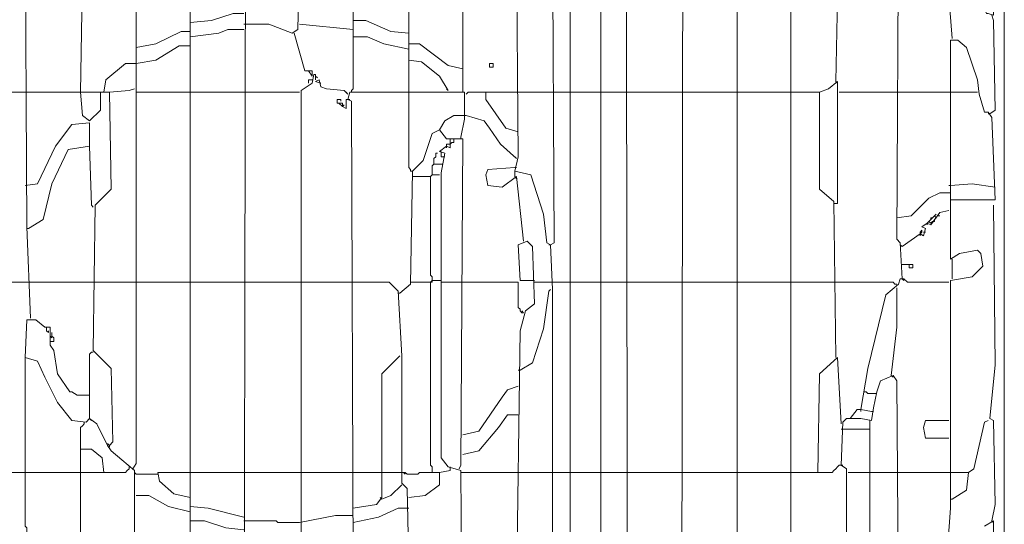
# Model space of a CAD drawing. Header units: millimetres. Extents: x 6435372 to 7248404, y 1559872 to 1886246.
# Tile 82 of 207: x 6812543 to 6813131, y 1853232 to 1853534. Entities that reach past the tile are written whole.
import ezdxf

# ---------------------------------------------------------------- set-up
doc = ezdxf.new("R2010")
doc.units = ezdxf.units.MM
doc.layers.add('matrice DPS', color=122, linetype='Continuous')
doc.layers.add('V-objekty', color=130, linetype='Continuous', lineweight=50)

# ---------------------------------------------------------------- blocks, each defined once
blk = doc.blocks.new('DWG-RYYQ14-20T_top')
at = {"layer": 'V-objekty', "color": 2, "lineweight": 13}
for points in [[(4.797645, 5.808351, 0), (4.802998, 5.816916, 0), (4.804069, 5.832976, 0), (4.804069, 6.029979, 0), (4.802998, 6.056745, 0), (4.800857, 6.057816, 0), (4.798715, 6.074946, 0), (4.791221, 6.098501, 0), (4.781585, 6.100642, 0), (4.783726, 6.109208, 0), (4.782655, 6.234475, 0)], [(4.815846, 5.605996, 0), (4.814775, 5.659529, 0), (4.812634, 5.663812, 0), (4.814775, 5.665953, 0), (4.814775, 6.394004, 0), (4.816916, 6.398287, 0), (4.814775, 6.399358, 0), (4.816916, 6.465739, 0)], [(4.849036, 5.692719, 0), (4.847966, 6.4197, 0), (4.832976, 6.420771, 0), (4.828694, 6.427195, 0), (4.82334, 6.430407, 0), (4.814775, 6.431478, 0)], [(5.073876, 5.703426, 0), (5.073876, 6.364026, 0), (5.068522, 6.364026, 0), (5.067452, 6.383298, 0), (5.06531, 6.395075, 0), (5.057816, 6.40364, 0), (5.010707, 6.405782, 0), (5.010707, 6.432548, 0), (5.019272, 6.43576, 0), (5.025696, 6.432548, 0), (5.025696, 6.404711, 0)], [(4.881156, 5.692719, 0), (4.882227, 6.395075, 0), (4.88651, 6.397216, 0), (4.899358, 6.385439, 0), (4.900428, 6.385439, 0), (4.90364, 6.377944, 0), (4.904711, 6.377944, 0), (4.914347, 6.375803, 0), (4.936831, 6.35439, 0), (4.940043, 6.35439, 0), (4.946467, 6.352248, 0), (4.947537, 6.33833, 0), (4.958244, 6.332976, 0), (4.964668, 6.32334, 0), (4.962527, 6.321199, 0), (4.963597, 6.261242, 0), (4.881156, 6.261242, 0)], [(4.832976, 5.755889, 0), (4.832976, 6.375803, 0), (4.849036, 6.375803, 0)], [(4.973233, 6.154176, 0), (4.976445, 6.313704, 0), (4.979657, 6.316916, 0), (4.979657, 6.375803, 0), (5.004283, 6.376874, 0), (5.008565, 6.376874, 0), (5.013919, 6.37152, 0), (5.012848, 6.364026, 0), (5.009636, 6.360814, 0), (5.009636, 6.277302, 0), (4.998929, 6.277302, 0), (4.992505, 6.291221, 0), (4.985011, 6.297645, 0), (4.975375, 6.299786, 0)], [(5.012848, 6.036403, 0), (5.011777, 6.057816, 0), (5.009636, 6.059957, 0), (5.010707, 6.250535, 0), (5.014989, 6.250535, 0), (5.020343, 6.246253, 0), (5.033191, 6.222698, 0), (5.034261, 6.222698, 0), (5.039615, 6.220557, 0), (5.041756, 6.230193, 0), (5.042827, 6.230193, 0), (5.050321, 6.224839, 0), (5.063169, 6.194861, 0), (5.06424, 6.194861, 0), (5.067452, 6.19379, 0), (5.067452, 6.269807, 0), (5.06531, 6.281585, 0), (5.068522, 6.284797, 0), (5.068522, 6.364026, 0)], [(4.914347, 5.692719, 0), (4.914347, 6.261242, 0)], [(4.946467, 5.783726, 0), (4.948608, 5.793362, 0), (4.946467, 5.795503, 0), (4.946467, 6.261242, 0)], [(4.492505, 6.012848, 0), (4.490364, 6.067452, 0), (4.489293, 6.255889, 0)], [(4.802998, 6.056745, 0), (4.805139, 6.057816, 0), (4.804069, 6.248394, 0), (4.804069, 6.254818, 0), (4.807281, 6.25803, 0), (4.812634, 6.25803, 0), (4.813704, 6.256959, 0), (4.813704, 6.25803, 0)], [(4.619914, 5.689507, 0), (4.620985, 6.240899, 0), (4.624197, 6.243041, 0), (4.625268, 6.236617, 0), (4.62848, 6.236617, 0), (4.634904, 6.233405, 0), (4.64561, 6.230193, 0), (4.653105, 6.230193, 0), (4.652034, 6.185225, 0), (4.648822, 6.183084, 0), (4.634904, 6.188437, 0), (4.619914, 6.188437, 0)], [(4.522484, 6.147752, 0), (4.523555, 6.219486, 0), (4.528908, 6.224839, 0)], [(4.684154, 6.147752, 0), (4.684154, 6.148822, 0), (4.685225, 6.149893, 0), (4.685225, 6.229122, 0)], [(4.718415, 6.147752, 0), (4.718415, 6.219486, 0)], [(5.042827, 6.179872, 0), (5.039615, 6.220557, 0)], [(4.553533, 5.922912, 0), (4.555675, 5.926124, 0), (4.555675, 6.216274, 0)], [(4.587794, 5.689507, 0), (4.587794, 5.74197, 0), (4.588865, 5.743041, 0), (4.588865, 5.753747, 0), (4.587794, 5.754818, 0), (4.587794, 6.216274, 0)], [(4.750535, 6.148822, 0), (4.750535, 6.217345, 0)], [(4.587794, 6.189507, 0), (4.600642, 6.190578, 0), (4.61349, 6.194861, 0), (4.619914, 6.194861, 0)], [(4.718415, 6.183084, 0), (4.707709, 6.184154, 0), (4.692719, 6.190578, 0), (4.685225, 6.190578, 0)], [(5.06531, 6.134904, 0), (5.068522, 6.137045, 0), (5.067452, 6.190578, 0), (5.066381, 6.19379, 0)], [(4.555675, 6.174518, 0), (4.567452, 6.17666, 0), (4.582441, 6.184154, 0), (4.587794, 6.184154, 0)], [(4.587794, 6.180942, 0), (4.604925, 6.183084, 0), (4.610278, 6.185225, 0), (4.619914, 6.185225, 0)], [(4.685225, 6.185225, 0), (4.653105, 6.188437, 0)], [(4.658458, 6.1606, 0), (4.656317, 6.1606, 0), (4.649893, 6.183084, 0)], [(4.718415, 6.173448, 0), (4.703426, 6.17666, 0), (4.69379, 6.180942, 0), (4.685225, 6.180942, 0)], [(5.068522, 5.703426, 0), (5.067452, 5.891863, 0), (5.062099, 5.888651, 0)], [(5.039615, 5.869379, 0), (5.041756, 5.899358, 0), (5.041756, 5.905782, 0), (5.041756, 6.035332, 0), (5.054604, 6.037473, 0), (5.061028, 6.043897, 0), (5.059957, 6.051392, 0), (5.057816, 6.053533, 0), (5.047109, 6.051392, 0), (5.041756, 6.04818, 0), (5.041756, 6.178801, 0), (5.046039, 6.178801, 0), (5.051392, 6.174518, 0), (5.057816, 6.155246, 0), (5.058887, 6.146681, 0), (5.062099, 6.135974, 0), (5.06424, 6.135974, 0), (5.066381, 6.132762, 0), (5.068522, 6.083512, 0), (5.041756, 6.083512, 0)], [(4.555675, 6.164882, 0), (4.567452, 6.167024, 0), (4.58137, 6.175589, 0), (4.587794, 6.175589, 0)], [(4.750535, 6.16167, 0), (4.74197, 6.163812, 0), (4.724839, 6.17666, 0), (4.718415, 6.17666, 0)], [(4.74197, 6.148822, 0), (4.736617, 6.157388, 0), (4.72591, 6.165953, 0), (4.718415, 6.167024, 0)], [(4.536403, 6.147752, 0), (4.537473, 6.155246, 0), (4.549251, 6.164882, 0), (4.555675, 6.164882, 0)], [(4.6606, 6.157388, 0), (4.658458, 6.1606, 0), (4.6606, 6.1606, 0), (4.6606, 6.159529, 0), (4.6606, 6.157388, 0)], [(4.766595, 6.162741, 0), (4.766595, 6.164882, 0), (4.768737, 6.164882, 0), (4.768737, 6.162741, 0), (4.766595, 6.162741, 0)], [(4.655246, 5.824411, 0), (4.658458, 5.826552, 0), (4.663812, 5.826552, 0), (4.665953, 5.819058, 0), (4.656317, 5.810493, 0), (4.654176, 5.825482, 0), (4.654176, 6.148822, 0), (4.6606, 6.153105, 0), (4.66167, 6.158458, 0), (4.662741, 6.158458, 0), (4.662741, 6.155246, 0), (4.662741, 6.157388, 0), (4.663812, 6.156317, 0)], [(4.658458, 6.153105, 0), (4.658458, 6.155246, 0), (4.6606, 6.155246, 0)], [(4.682013, 6.146681, 0), (4.679872, 6.148822, 0), (4.669165, 6.149893, 0), (4.665953, 6.150964, 0), (4.664882, 6.155246, 0), (4.662741, 6.154176, 0), (4.665953, 6.153105, 0)], [(4.539615, 5.936831, 0), (4.541756, 5.938972, 0), (4.540685, 5.982869, 0), (4.529979, 5.993576, 0), (4.531049, 6.0803, 0), (4.540685, 6.089936, 0), (4.539615, 6.147752, 0), (4.551392, 6.148822, 0), (4.554604, 6.149893, 0)], [(4.74197, 6.148822, 0), (4.740899, 6.149893, 0)], [(4.750535, 6.148822, 0), (4.750535, 6.147752, 0)], [(4.973233, 5.989293, 0), (4.972163, 6.082441, 0), (4.963597, 6.089936, 0), (4.963597, 6.147752, 0), (4.968951, 6.149893, 0), (4.974304, 6.154176, 0), (4.974304, 6.08137, 0), (4.973233, 6.08137, 0)], [(4.973233, 6.154176, 0), (4.974304, 6.153105, 0)], [(4.475375, 6.147752, 0), (4.489293, 6.147752, 0)], [(4.489293, 6.147752, 0), (4.539615, 6.147752, 0)], [(4.522484, 6.147752, 0), (4.523555, 6.133833, 0), (4.527837, 6.130621, 0), (4.534261, 6.137045, 0), (4.534261, 6.147752, 0)], [(4.555675, 6.147752, 0), (4.587794, 6.147752, 0)], [(4.587794, 6.147752, 0), (4.619914, 6.147752, 0)], [(4.619914, 6.147752, 0), (4.653105, 6.147752, 0)], [(4.67666, 6.141328, 0), (4.675589, 6.141328, 0), (4.675589, 6.143469, 0), (4.67773, 6.143469, 0), (4.67773, 6.142398, 0)], [(4.678801, 6.139186, 0), (4.680942, 6.138116, 0), (4.680942, 6.143469, 0), (4.682013, 6.143469, 0)], [(4.682013, 6.146681, 0), (4.680942, 6.147752, 0)], [(4.720557, 5.809422, 0), (4.718415, 5.816916, 0), (4.719486, 5.861884, 0), (4.719486, 5.865096, 0), (4.685225, 5.866167, 0), (4.684154, 6.142398, 0), (4.682013, 6.143469, 0), (4.683084, 6.147752, 0), (4.751606, 6.147752, 0), (4.751606, 6.131692, 0), (4.749465, 6.120985, 0)], [(4.682013, 6.143469, 0), (4.683084, 6.143469, 0)], [(4.720557, 6.100642, 0), (4.719486, 6.100642, 0), (4.719486, 6.101713, 0), (4.718415, 6.102784, 0), (4.718415, 6.147752, 0)], [(4.752677, 6.146681, 0), (4.753747, 6.147752, 0), (4.764454, 6.147752, 0)], [(4.783726, 6.124197, 0), (4.776231, 6.126338, 0), (4.764454, 6.143469, 0), (4.764454, 6.147752, 0), (4.783726, 6.147752, 0)], [(4.783726, 6.147752, 0), (4.805139, 6.147752, 0)], [(4.805139, 6.147752, 0), (4.814775, 6.147752, 0)], [(4.814775, 6.147752, 0), (4.832976, 6.147752, 0)], [(4.832976, 6.147752, 0), (4.849036, 6.147752, 0)], [(4.849036, 6.147752, 0), (4.881156, 6.147752, 0)], [(4.881156, 6.147752, 0), (4.914347, 6.147752, 0)], [(4.914347, 6.147752, 0), (4.946467, 6.147752, 0)], [(4.946467, 6.147752, 0), (4.963597, 6.147752, 0)], [(4.975375, 6.147752, 0), (5.009636, 6.147752, 0)], [(5.009636, 6.147752, 0), (5.040685, 6.147752, 0)], [(5.040685, 6.147752, 0), (5.057816, 6.147752, 0)], [(4.678801, 6.139186, 0), (4.67666, 6.141328, 0), (4.678801, 6.141328, 0), (4.678801, 6.139186, 0), (4.679872, 6.140257, 0)], [(4.736617, 6.125268, 0), (4.739829, 6.130621, 0), (4.745182, 6.133833, 0), (4.752677, 6.133833, 0)], [(4.782655, 6.108137, 0), (4.773019, 6.116702, 0), (4.766595, 6.126338, 0), (4.763383, 6.130621, 0), (4.752677, 6.133833, 0)], [(5.06531, 6.134904, 0), (5.06424, 6.134904, 0)], [(4.489293, 6.092077, 0), (4.496788, 6.093148, 0), (4.507495, 6.115632, 0), (4.517131, 6.12848, 0), (4.527837, 6.12955, 0), (4.527837, 6.115632, 0)], [(4.713062, 6.027837, 0), (4.719486, 6.033191, 0), (4.720557, 6.100642, 0), (4.726981, 6.107066, 0), (4.732334, 6.123126, 0), (4.736617, 6.125268, 0), (4.740899, 6.119914, 0), (4.743041, 6.119914, 0)], [(4.750535, 5.756959, 0), (4.749465, 5.921842, 0), (4.74197, 5.923983, 0), (4.737687, 5.929336, 0), (4.737687, 6.099572, 0), (4.739829, 6.111349, 0), (4.736617, 6.11242, 0), (4.740899, 6.115632, 0), (4.743041, 6.114561, 0), (4.743041, 6.119914, 0), (4.750535, 6.119914, 0), (4.749465, 5.925054, 0), (4.748394, 5.922912, 0)], [(4.743041, 6.116702, 0), (4.744111, 6.117773, 0), (4.745182, 6.117773, 0), (4.745182, 6.119914, 0)], [(4.749465, 6.120985, 0), (4.749465, 6.119914, 0)], [(4.491435, 6.066381, 0), (4.5, 6.071734, 0), (4.505353, 6.093148, 0), (4.514989, 6.11349, 0), (4.527837, 6.115632, 0), (4.528908, 6.0803, 0), (4.529979, 6.079229, 0)], [(4.740899, 6.115632, 0), (4.740899, 6.116702, 0), (4.743041, 6.116702, 0)], [(4.740899, 6.115632, 0), (4.740899, 6.114561, 0)], [(4.733405, 6.104925, 0), (4.733405, 6.108137, 0), (4.734475, 6.109208, 0), (4.734475, 6.111349, 0), (4.735546, 6.111349, 0)], [(4.737687, 6.111349, 0), (4.737687, 6.11242, 0)], [(4.739829, 6.109208, 0), (4.737687, 6.109208, 0), (4.737687, 6.111349, 0)], [(4.782655, 6.108137, 0), (4.781585, 6.109208, 0)], [(4.732334, 6.098501, 0), (4.732334, 6.103854, 0), (4.733405, 6.104925, 0), (4.738758, 6.104925, 0)], [(4.786938, 6.058887, 0), (4.782655, 6.09743, 0), (4.77409, 6.091006, 0), (4.765525, 6.092077, 0), (4.764454, 6.098501, 0), (4.765525, 6.101713, 0), (4.781585, 6.102784, 0)], [(4.781585, 6.102784, 0), (4.782655, 6.102784, 0)], [(4.720557, 6.09743, 0), (4.731263, 6.09743, 0)], [(4.732334, 6.035332, 0), (4.732334, 6.037473, 0), (4.731263, 6.038544, 0), (4.731263, 6.09743, 0), (4.732334, 6.098501, 0), (4.736617, 6.098501, 0)], [(4.781585, 6.09743, 0), (4.781585, 6.100642, 0)], [(4.781585, 6.09743, 0), (4.782655, 6.09636, 0)], [(5.041756, 6.092077, 0), (5.040685, 6.092077, 0)], [(5.068522, 6.091006, 0), (5.054604, 6.093148, 0), (5.041756, 6.092077, 0)], [(5.009636, 6.072805, 0), (5.018201, 6.073876, 0), (5.028908, 6.084582, 0), (5.035332, 6.087794, 0), (5.041756, 6.087794, 0)], [(4.973233, 6.08137, 0), (4.972163, 6.08137, 0)], [(5.066381, 5.891863, 0), (5.068522, 5.901499, 0), (5.067452, 5.95182, 0), (5.06531, 5.952891, 0), (5.068522, 5.985011, 0), (5.067452, 6.0803, 0)], [(5.012848, 6.055675, 0), (5.023555, 6.063169, 0), (5.025696, 6.062099, 0), (5.026767, 6.066381, 0), (5.024625, 6.067452, 0), (5.027837, 6.069593, 0), (5.029979, 6.068522, 0), (5.035332, 6.076017, 0), (5.040685, 6.077088, 0)], [(5.027837, 6.069593, 0), (5.033191, 6.074946, 0)], [(5.029979, 6.071734, 0), (5.029979, 6.072805, 0), (5.031049, 6.072805, 0)], [(5.03212, 6.071734, 0), (5.033191, 6.072805, 0), (5.03212, 6.073876, 0), (5.033191, 6.074946, 0)], [(5.034261, 6.073876, 0), (5.035332, 6.073876, 0)], [(4.491435, 6.066381, 0), (4.490364, 6.066381, 0)], [(5.027837, 6.069593, 0), (5.028908, 6.070664, 0), (5.029979, 6.069593, 0), (5.031049, 6.070664, 0)], [(5.027837, 6.069593, 0), (5.027837, 6.068522, 0)], [(5.031049, 6.070664, 0), (5.03212, 6.070664, 0), (5.03212, 6.071734, 0)], [(5.023555, 6.063169, 0), (5.023555, 6.06424, 0), (5.024625, 6.06531, 0), (5.024625, 6.06424, 0), (5.023555, 6.063169, 0)], [(5.023555, 6.063169, 0), (5.023555, 6.062099, 0)], [(5.025696, 6.06424, 0), (5.026767, 6.06424, 0)], [(4.783726, 5.826552, 0), (4.781585, 5.829764, 0), (4.782655, 5.847966, 0), (4.784797, 6.005353, 0), (4.788009, 6.017131, 0), (4.793362, 6.021413, 0), (4.792291, 6.055675, 0), (4.789079, 6.058887, 0), (4.783726, 6.056745, 0), (4.784797, 6.035332, 0), (4.793362, 6.035332, 0)], [(4.802998, 6.056745, 0), (4.801927, 6.056745, 0)], [(5.012848, 6.055675, 0), (5.011777, 6.056745, 0)], [(5.012848, 6.044968, 0), (5.019272, 6.044968, 0), (5.019272, 6.042827, 0), (5.017131, 6.042827, 0), (5.017131, 6.044968, 0)], [(5.042827, 6.036403, 0), (5.042827, 6.04818, 0)], [(4.475375, 6.034261, 0), (4.491435, 6.034261, 0)], [(4.491435, 6.034261, 0), (4.529979, 6.034261, 0)], [(4.529979, 6.034261, 0), (4.555675, 6.034261, 0)], [(4.555675, 6.034261, 0), (4.587794, 6.034261, 0)], [(4.587794, 6.034261, 0), (4.619914, 6.034261, 0)], [(4.619914, 6.034261, 0), (4.653105, 6.034261, 0)], [(4.653105, 6.034261, 0), (4.685225, 6.034261, 0)], [(4.718415, 5.865096, 0), (4.717345, 5.911135, 0), (4.714133, 5.914347, 0), (4.714133, 5.990364, 0), (4.711991, 6.028908, 0), (4.706638, 6.034261, 0), (4.685225, 6.034261, 0)], [(4.719486, 6.034261, 0), (4.731263, 6.034261, 0)], [(4.732334, 5.920771, 0), (4.732334, 5.923983, 0), (4.731263, 5.925054, 0), (4.731263, 6.034261, 0), (4.732334, 6.035332, 0), (4.737687, 6.035332, 0)], [(4.731263, 6.034261, 0), (4.732334, 6.034261, 0), (4.732334, 6.035332, 0)], [(4.737687, 6.034261, 0), (4.750535, 6.034261, 0)], [(4.786938, 6.01606, 0), (4.785867, 6.01606, 0), (4.784797, 6.017131, 0), (4.784797, 6.018201, 0), (4.783726, 6.019272, 0), (4.783726, 6.034261, 0), (4.750535, 6.034261, 0)], [(4.793362, 6.034261, 0), (4.802998, 6.034261, 0)], [(4.802998, 6.034261, 0), (4.814775, 6.034261, 0)], [(4.814775, 6.034261, 0), (4.832976, 6.034261, 0)], [(4.832976, 6.034261, 0), (4.849036, 6.034261, 0)], [(4.849036, 6.034261, 0), (4.881156, 6.034261, 0)], [(4.881156, 6.034261, 0), (4.914347, 6.034261, 0)], [(4.914347, 6.034261, 0), (4.946467, 6.034261, 0)], [(4.946467, 6.034261, 0), (4.973233, 6.034261, 0)], [(4.973233, 6.034261, 0), (5.007495, 6.034261, 0), (5.008565, 6.033191, 0), (5.009636, 6.033191, 0)], [(4.988223, 5.958244, 0), (4.992505, 5.982869, 0), (5.003212, 6.026767, 0), (5.010707, 6.033191, 0), (5.011777, 6.036403, 0), (5.013919, 6.036403, 0), (5.01606, 6.034261, 0), (5.040685, 6.034261, 0)], [(5.006424, 5.978587, 0), (5.009636, 6.007495, 0), (5.009636, 6.031049, 0)], [(5.012848, 6.036403, 0), (5.013919, 6.035332, 0)], [(4.713062, 6.027837, 0), (4.711991, 6.027837, 0)], [(4.784797, 5.981799, 0), (4.792291, 5.986081, 0), (4.798715, 6.006424, 0), (4.801927, 6.028908, 0), (4.802998, 6.029979, 0)], [(4.786938, 6.01606, 0), (4.785867, 6.017131, 0)], [(4.554604, 5.747323, 0), (4.554604, 5.921842, 0), (4.547109, 5.928266, 0), (4.540685, 5.933619, 0), (4.538544, 5.936831, 0), (4.53212, 5.949679, 0), (4.527837, 5.952891, 0), (4.525696, 5.950749, 0), (4.517131, 5.95182, 0), (4.508565, 5.962527, 0), (4.501071, 5.977516, 0), (4.496788, 5.987152, 0), (4.489293, 5.989293, 0), (4.490364, 6.011777, 0), (4.495717, 6.011777, 0), (4.501071, 6.007495, 0), (4.504283, 6.007495, 0), (4.504283, 5.996788, 0), (4.506424, 5.993576, 0), (4.508565, 5.979657, 0), (4.51606, 5.968951, 0), (4.517131, 5.968951, 0), (4.520343, 5.966809, 0), (4.527837, 5.966809, 0), (4.527837, 5.952891, 0)], [(4.502141, 6.007495, 0), (4.502141, 6.005353, 0), (4.503212, 6.004283, 0), (4.503212, 6.005353, 0)], [(4.504283, 5.998929, 0), (4.506424, 5.998929, 0), (4.506424, 6.001071, 0), (4.505353, 6.002141, 0), (4.505353, 6.004283, 0)], [(4.505353, 6.001071, 0), (4.504283, 6.002141, 0)], [(4.527837, 5.966809, 0), (4.527837, 5.991435, 0), (4.528908, 5.992505, 0), (4.529979, 5.992505, 0)], [(4.685225, 5.899358, 0), (4.699143, 5.901499, 0), (4.702355, 5.905782, 0), (4.702355, 5.979657, 0), (4.713062, 5.990364, 0)], [(4.490364, 5.829764, 0), (4.489293, 5.830835, 0), (4.489293, 5.875803, 0), (4.490364, 5.876874, 0), (4.490364, 5.88758, 0), (4.489293, 5.888651, 0), (4.489293, 5.989293, 0)], [(4.962527, 5.920771, 0), (4.963597, 5.979657, 0), (4.974304, 5.989293, 0), (4.976445, 5.949679, 0)], [(4.784797, 5.981799, 0), (4.783726, 5.981799, 0)], [(4.979657, 5.80621, 0), (4.979657, 5.922912, 0), (4.976445, 5.925054, 0), (4.977516, 5.950749, 0), (4.979657, 5.952891, 0), (4.988223, 5.952891, 0), (4.994647, 5.95182, 0), (4.995717, 5.959315, 0), (4.997859, 5.968951, 0), (5, 5.975375, 0), (5.007495, 5.978587, 0), (5.009636, 5.975375, 0), (5.010707, 5.836188, 0)], [(5.006424, 5.978587, 0), (5.007495, 5.977516, 0)], [(4.750535, 5.943255, 0), (4.760171, 5.945396, 0), (4.77409, 5.965739, 0), (4.777302, 5.970021, 0), (4.783726, 5.972163, 0)], [(4.996788, 5.96788, 0), (4.992505, 5.96788, 0), (4.991435, 5.968951, 0), (4.990364, 5.968951, 0)], [(4.996788, 5.96788, 0), (4.997859, 5.96788, 0)], [(4.750535, 5.931478, 0), (4.760171, 5.933619, 0), (4.771949, 5.947537, 0), (4.777302, 5.955032, 0), (4.783726, 5.955032, 0)], [(4.981799, 5.952891, 0), (4.986081, 5.958244, 0), (4.988223, 5.958244, 0), (4.994647, 5.957173, 0)], [(4.988223, 5.958244, 0), (4.988223, 5.957173, 0)], [(4.994647, 5.957173, 0), (4.995717, 5.957173, 0)], [(4.522484, 5.864026, 0), (4.522484, 5.947537, 0), (4.523555, 5.948608, 0), (4.524625, 5.949679, 0), (4.524625, 5.950749, 0)], [(4.527837, 5.952891, 0), (4.528908, 5.95182, 0)], [(4.992505, 5.805139, 0), (4.992505, 5.812634, 0), (4.993576, 5.813704, 0), (4.993576, 5.95182, 0)], [(5.040685, 5.941113, 0), (5.026767, 5.941113, 0), (5.025696, 5.947537, 0), (5.026767, 5.95182, 0), (5.040685, 5.95182, 0)], [(5.042827, 5.904711, 0), (5.051392, 5.910064, 0), (5.052463, 5.920771, 0), (5.055675, 5.922912, 0), (5.062099, 5.950749, 0), (5.06424, 5.95182, 0)], [(4.976445, 5.946467, 0), (4.993576, 5.946467, 0)], [(4.539615, 5.936831, 0), (4.538544, 5.937901, 0)], [(4.539615, 5.936831, 0), (4.539615, 5.93576, 0)], [(4.536403, 5.920771, 0), (4.535332, 5.929336, 0), (4.528908, 5.93469, 0), (4.522484, 5.93469, 0)], [(4.946467, 5.920771, 0), (4.971092, 5.920771, 0), (4.972163, 5.921842, 0), (4.973233, 5.922912, 0), (4.974304, 5.923983, 0), (4.975375, 5.925054, 0), (4.976445, 5.925054, 0)], [(4.976445, 5.925054, 0), (4.977516, 5.925054, 0)], [(4.475375, 5.920771, 0), (4.489293, 5.920771, 0)], [(4.489293, 5.920771, 0), (4.522484, 5.920771, 0)], [(4.522484, 5.920771, 0), (4.549251, 5.920771, 0), (4.550321, 5.921842, 0), (4.551392, 5.922912, 0)], [(4.551392, 5.922912, 0), (4.551392, 5.923983, 0)], [(4.555675, 5.9197, 0), (4.554604, 5.920771, 0)], [(4.555675, 5.9197, 0), (4.568522, 5.9197, 0)], [(4.587794, 5.905782, 0), (4.578158, 5.907923, 0), (4.569593, 5.915418, 0), (4.568522, 5.920771, 0), (4.587794, 5.920771, 0)], [(4.587794, 5.920771, 0), (4.619914, 5.920771, 0)], [(4.619914, 5.920771, 0), (4.653105, 5.920771, 0)], [(4.653105, 5.920771, 0), (4.685225, 5.920771, 0)], [(4.685225, 5.920771, 0), (4.701285, 5.920771, 0)], [(4.701285, 5.920771, 0), (4.714133, 5.920771, 0)], [(4.714133, 5.920771, 0), (4.716274, 5.920771, 0), (4.717345, 5.9197, 0), (4.723769, 5.9197, 0), (4.724839, 5.920771, 0), (4.736617, 5.920771, 0)], [(4.715203, 5.920771, 0), (4.716274, 5.9197, 0)], [(4.718415, 5.905782, 0), (4.728051, 5.906852, 0), (4.736617, 5.913276, 0), (4.736617, 5.920771, 0), (4.743041, 5.921842, 0), (4.743041, 5.922912, 0)], [(4.743041, 5.922912, 0), (4.743041, 5.923983, 0)], [(4.750535, 5.920771, 0), (4.749465, 5.920771, 0)], [(4.750535, 5.920771, 0), (4.783726, 5.920771, 0)], [(4.783726, 5.920771, 0), (4.805139, 5.920771, 0)], [(4.805139, 5.920771, 0), (4.814775, 5.920771, 0)], [(4.814775, 5.920771, 0), (4.832976, 5.920771, 0)], [(4.832976, 5.920771, 0), (4.849036, 5.920771, 0)], [(4.849036, 5.920771, 0), (4.881156, 5.920771, 0)], [(4.881156, 5.920771, 0), (4.914347, 5.920771, 0)], [(4.914347, 5.920771, 0), (4.946467, 5.920771, 0)], [(4.980728, 5.920771, 0), (4.993576, 5.920771, 0)], [(4.993576, 5.920771, 0), (5.009636, 5.920771, 0)], [(5.009636, 5.920771, 0), (5.040685, 5.920771, 0)], [(5.040685, 5.920771, 0), (5.052463, 5.920771, 0)], [(4.702355, 5.904711, 0), (4.707709, 5.906852, 0), (4.714133, 5.913276, 0)], [(4.587794, 5.897216, 0), (4.574946, 5.900428, 0), (4.563169, 5.906852, 0), (4.555675, 5.906852, 0)], [(4.702355, 5.904711, 0), (4.701285, 5.905782, 0)], [(5.042827, 5.904711, 0), (5.041756, 5.904711, 0)], [(4.619914, 5.894004, 0), (4.598501, 5.899358, 0), (4.587794, 5.900428, 0)], [(4.685225, 5.890792, 0), (4.700214, 5.894004, 0), (4.711991, 5.899358, 0), (4.718415, 5.899358, 0)], [(4.619914, 5.88651, 0), (4.609208, 5.88758, 0), (4.59636, 5.891863, 0), (4.587794, 5.891863, 0)], [(4.653105, 5.890792, 0), (4.640257, 5.890792, 0), (4.639186, 5.891863, 0), (4.619914, 5.891863, 0)], [(4.653105, 5.890792, 0), (4.674518, 5.895075, 0), (4.685225, 5.895075, 0)], [(5.066381, 5.891863, 0), (5.067452, 5.890792, 0)]]:
    blk.add_polyline3d(points, dxfattribs=at)

msp = doc.modelspace()

# ---------------------------------------------------------------- block references
at = {"layer": 'matrice DPS', "xscale": 1000, "yscale": 1000, "zscale": 1000}
msp.add_blockref('DWG-RYYQ14-20T_top', (6808057.27, 1847342.73), dxfattribs=at)

doc.saveas('drawing.dxf')
